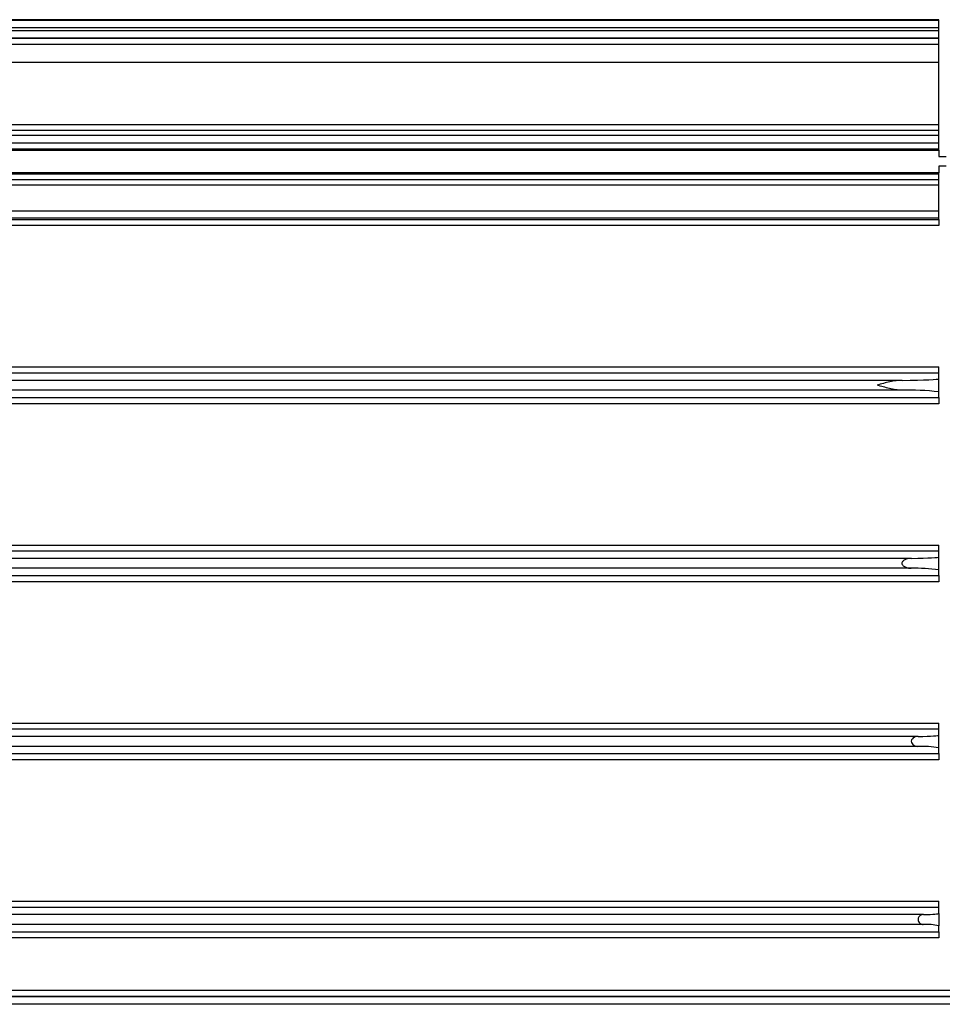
# Model space of a CAD drawing. Header units: millimetres. Extents: x 5 to 589, y 5 to 415.
# Tile 19 of 35: x 270 to 285, y 249 to 265. Entities that reach past the tile are written whole.
import ezdxf

# ---------------------------------------------------------------- set-up
doc = ezdxf.new("R2010")
doc.units = ezdxf.units.MM
doc.linetypes.add('SLD-Continua', pattern=[0])

msp = doc.modelspace()

# ---------------------------------------------------------------- linework, layer by layer
at = {"color": 7, "linetype": 'SLD-Continua', "lineweight": 25}
for p, q in [((285.2772, 264.5946), (156.2772, 264.5946)), ((156.2772, 264.5945), (285.2772, 264.5945)), ((156.2772, 264.5864), (285.2772, 264.5864)), ((285.2772, 264.5945), (285.2772, 264.5946)), ((285.2772, 264.5864), (285.2772, 264.5945)), ((285.2772, 264.4664), (285.2772, 264.5864)), ((156.2772, 264.4664), (285.2772, 264.4664)), ((285.2772, 264.4164), (156.2772, 264.4164)), ((285.2772, 264.4164), (285.2772, 264.4664)), ((285.2772, 264.2965), (285.2772, 264.4164)), ((285.2772, 264.2965), (156.2772, 264.2965)), ((156.2772, 264.294), (285.2772, 264.294)), ((285.2772, 264.194), (156.2772, 264.194)), ((285.2772, 264.294), (285.2772, 264.2965)), ((285.2772, 264.194), (285.2772, 264.294)), ((285.2772, 263.9016), (285.2772, 264.194)), ((285.2772, 263.9016), (156.2772, 263.9016)), ((285.2772, 262.9016), (285.2772, 263.9016)), ((156.2772, 262.9016), (285.2772, 262.9016)), ((285.2772, 262.8016), (156.2772, 262.8016)), ((285.2772, 262.8016), (285.2772, 262.9016)), ((285.2772, 262.72), (285.2772, 262.8016)), ((285.2772, 262.72), (156.2772, 262.72)), ((285.2772, 262.5974), (156.2772, 262.5974)), ((285.2772, 262.5974), (285.2772, 262.72)), ((285.2772, 262.5004), (285.2772, 262.5974)), ((285.2772, 262.5004), (158.7296, 262.5004)), ((158.7793, 262.487), (285.2772, 262.487)), ((285.2772, 262.487), (285.2772, 262.5004)), ((285.2772, 262.487), (285.2772, 262.3797)), ((285.2772, 262.3797), (285.3972, 262.3797)), ((285.2772, 262.1162), (158.7793, 262.1162)), ((285.3972, 262.2235), (285.2772, 262.2235)), ((285.2772, 262.2235), (285.2772, 262.1162)), ((285.2772, 262.1028), (285.2772, 262.1162)), ((285.2772, 262.0058), (156.2772, 262.0058)), ((158.6729, 262.1028), (285.2772, 262.1028)), ((285.2772, 262.0058), (285.2772, 262.1028)), ((285.2772, 261.9192), (285.2772, 262.0058)), ((285.2772, 261.9192), (156.2772, 261.9192)), ((285.2772, 261.5032), (285.2772, 261.9192)), ((156.2772, 261.5032), (285.2772, 261.5032)), ((285.2772, 261.3833), (285.2772, 261.5032)), ((285.2772, 261.3833), (156.2772, 261.3833)), ((156.2772, 261.3644), (285.2772, 261.3644)), ((285.2772, 261.3644), (285.2772, 261.3833)), ((285.2772, 261.3644), (285.2772, 261.2644)), ((285.2772, 261.2644), (163.1868, 261.2644)), ((163.8772, 258.9787), (285.2772, 258.9787)), ((285.2772, 258.8787), (285.2772, 258.9787)), ((285.2772, 258.8787), (163.8772, 258.8787)), ((285.2772, 258.7878), (285.2772, 258.8787)), ((285.2772, 258.5749), (285.2772, 258.7878)), ((284.6848, 258.7616), (164.4696, 258.7616)), ((163.8772, 258.4844), (285.2772, 258.4844)), ((284.6745, 258.6016), (164.4798, 258.6016)), ((285.2772, 258.4844), (285.2772, 258.5749)), ((285.2772, 258.4844), (285.2772, 258.3844)), ((285.2772, 258.3844), (163.8772, 258.3844)), ((163.8772, 256.0987), (285.2772, 256.0987)), ((285.2772, 255.9987), (285.2772, 256.0987)), ((285.2772, 255.9987), (163.8772, 255.9987)), ((285.2772, 255.9054), (285.2772, 255.9987)), ((285.2772, 255.6973), (285.2772, 255.9054)), ((284.8217, 255.8816), (164.3327, 255.8816)), ((163.8772, 255.6044), (285.2772, 255.6044)), ((284.8292, 255.7216), (164.3251, 255.7216)), ((285.2772, 255.6044), (285.2772, 255.6973)), ((285.2772, 255.6044), (285.2772, 255.5044)), ((285.2772, 255.5044), (163.8772, 255.5044)), ((163.8772, 253.2187), (285.2772, 253.2187)), ((285.2772, 253.1187), (285.2772, 253.2187)), ((285.2772, 253.1187), (163.8772, 253.1187)), ((285.2772, 253.0229), (285.2772, 253.1187)), ((284.9332, 253.0016), (164.2212, 253.0016)), ((285.2772, 252.8197), (285.2772, 253.0229)), ((163.8772, 252.7244), (285.2772, 252.7244)), ((284.9386, 252.8416), (164.2157, 252.8416)), ((285.2772, 252.7244), (285.2772, 252.8197)), ((285.2772, 252.7244), (285.2772, 252.6244)), ((285.2772, 252.6244), (163.8772, 252.6244)), ((163.8772, 250.3387), (285.2772, 250.3387)), ((285.2772, 250.2387), (285.2772, 250.3387)), ((285.2772, 250.2387), (163.8772, 250.2387)), ((285.2772, 250.1405), (285.2772, 250.2387)), ((285.0187, 250.1216), (164.1356, 250.1216)), ((285.2772, 250.1405), (285.2772, 249.9422)), ((285.023, 249.9616), (164.1313, 249.9616)), ((285.2772, 249.8444), (285.2772, 249.9422)), ((163.8772, 249.8444), (285.2772, 249.8444)), ((285.2772, 249.7444), (163.8772, 249.7444)), ((285.2772, 249.8444), (285.2772, 249.7444)), ((163.0772, 248.8987), (285.6535, 248.8987)), ((292.8772, 248.7987), (156.2772, 248.7987)), ((292.8772, 248.7903), (156.2772, 248.7903)), ((292.8772, 248.6704), (156.2772, 248.6704))]:
    msp.add_line(p, q, dxfattribs=at)
for centre, radius, start, end in [((284.7875, 254.3397), 4.2634, 83.40472, 91.51855), ((284.9029, 252.9361), 2.7865, 82.28079, 91.51545), ((284.9889, 250.9852), 1.857, 81.06896, 91.55036), ((285.0575, 248.739), 1.2231, 79.6553, 91.61783)]:
    msp.add_arc(centre, radius, start, end, dxfattribs=at)
for centre, start_param in [((284.2772, 258.7878), 5.1322333), ((284.2772, 255.9054), 5.3053235), ((284.2772, 253.0229), 5.4419658), ((284.2772, 250.1405), 5.5602234)]:
    msp.add_ellipse(centre, major_axis=(1, 0), ratio=0.0293568, start_param=start_param, end_param=6.2831853, dxfattribs=at)
for points, knots in [([(284.6848, 258.761), (284.6518, 258.7627), (284.6186, 258.7603), (284.5512, 258.7517), (284.5169, 258.7452), (284.4145, 258.7226), (284.3459, 258.7033), (284.2772, 258.6839)], [0, 0, 0, 0, 0.25, 0.25, 0.5, 0.5, 1, 1, 1, 1]), ([(284.6745, 258.6016), (284.6423, 258.6016), (284.6098, 258.605), (284.5441, 258.6153), (284.5107, 258.6223), (284.4109, 258.6458), (284.3441, 258.665), (284.2772, 258.6839)], [0, 0, 0, 0, 0.25, 0.25, 0.5, 0.5, 1, 1, 1, 1]), ([(284.836, 255.881), (284.8072, 255.8833), (284.7775, 255.8788), (284.7342, 255.8634), (284.7198, 255.8567), (284.7002, 255.8427), (284.6939, 255.8373), (284.6835, 255.8246), (284.6793, 255.8167), (284.6772, 255.7994), (284.6798, 255.7905), (284.6885, 255.7759), (284.6944, 255.7697), (284.7132, 255.7539), (284.7275, 255.7462), (284.7704, 255.7279), (284.8002, 255.7216), (284.8292, 255.7216)], [0, 0, 0, 0, 0.25, 0.25, 0.375, 0.375, 0.4375, 0.4375, 0.5, 0.5, 0.5625, 0.5625, 0.625, 0.625, 0.75, 0.75, 1, 1, 1, 1]), ([(284.9437, 253.001), (284.9328, 253.0022), (284.9219, 253.0015), (284.8998, 252.997), (284.8886, 252.9932), (284.8674, 252.982), (284.857, 252.9747), (284.8396, 252.955), (284.8325, 252.942), (284.8307, 252.9126), (284.8364, 252.8983), (284.8524, 252.8763), (284.8625, 252.8679), (284.894, 252.848), (284.9167, 252.8416), (284.9386, 252.8416)], [0, 0, 0, 0, 0.125, 0.125, 0.25, 0.25, 0.375, 0.375, 0.5, 0.5, 0.625, 0.625, 0.75, 0.75, 1, 1, 1, 1]), ([(285.027, 250.121), (285.0095, 250.1233), (284.991, 250.1185), (284.966, 250.1007), (284.9581, 250.0929), (284.9455, 250.0727), (284.941, 250.0604), (284.9398, 250.0337), (284.9433, 250.0205), (284.9546, 249.9984), (284.9622, 249.9895), (284.9867, 249.9686), (285.0053, 249.9616), (285.023, 249.9616)], [0, 0, 0, 0, 0.25, 0.25, 0.375, 0.375, 0.5, 0.5, 0.625, 0.625, 0.75, 0.75, 1, 1, 1, 1])]:
    msp.add_open_spline(points, degree=3, knots=knots, dxfattribs=at)

doc.saveas('drawing.dxf')
